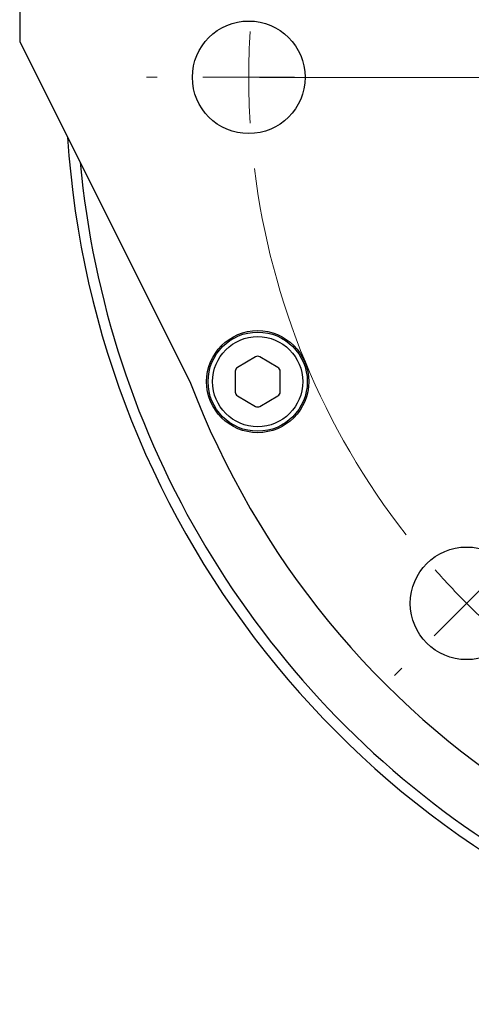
# Model space of a CAD drawing. Header units: inches. Extents: x 1.8 to 31.6, y 1.3 to 21.4.
# Tile 39 of 65: x 10.4 to 11.4, y 17 to 19.2. Entities that reach past the tile are written whole.
import ezdxf

# ---------------------------------------------------------------- set-up
doc = ezdxf.new("R2010")
doc.units = ezdxf.units.IN
doc.header["$MEASUREMENT"] = 0

# ---------------------------------------------------------------- blocks, each defined once
blk = doc.blocks.new('SW_CENTERMARKSYMBOL_0')
at = {"color": 0, "linetype": 'Continuous', "lineweight": 18}
for p, q in [((-0.2, 0.0001), (-0.223, 0.0001)), ((0, 0), (-0.1, 0)), ((0, 0), (0.1, 0)), ((1.425, -0.0004), (0.0237, -0.0004)), ((0.2, -0.0001), (0.223, -0.0001)), ((0.4757, -1.1492), (0.5464, -1.0785)), ((0.4757, -1.1492), (0.4049, -1.2199)), ((0.3342, -1.2906), (0.3179, -1.3068))]:
    blk.add_line(p, q, dxfattribs=at)
for start, end in [(176.4595, 179.9853), (179.9853, 183.5112), (187.0371, 217.9336), (221.4595, 224.9853), (224.9853, 228.5112)]:
    blk.add_arc((1.625, -0.0004), 1.625, start, end, dxfattribs=at)

msp = doc.modelspace()

# ---------------------------------------------------------------- linework, layer by layer
at = {"color": 7, "linetype": 'Continuous', "lineweight": 25}
for p, q in [((10.3835, 19.6828), (10.3834, 19.1285)), ((10.3834, 19.1285), (10.755, 18.3858)), ((10.898, 18.4398), (10.8587, 18.4171)), ((10.9472, 18.417), (10.9079, 18.4398)), ((10.8537, 18.4085), (10.8537, 18.3631)), ((10.9521, 18.363), (10.9522, 18.4085)), ((10.8586, 18.3546), (10.898, 18.3318)), ((10.9078, 18.3318), (10.9472, 18.3545))]:
    msp.add_line(p, q, dxfattribs=at)
for centre, radius in [((10.8834, 19.0507), 0.123), ((10.9029, 18.3858), 0.1115), ((10.9029, 18.3858), 0.1083), ((10.9029, 18.3858), 0.0984), ((11.359, 17.9015), 0.123)]:
    msp.add_circle(centre, radius, dxfattribs=at)
for centre, radius, start, end in [((12.5084, 19.0503), 2.0248, 183.6921, 109.3328), ((12.5084, 19.0503), 1.875, 200.7555, 134.2787), ((12.5084, 19.0503), 2.0017, 185.3115, 236.3489), ((10.903, 18.4313), 0.00984, 59.9787, 119.9787), ((10.8636, 18.4085), 0.00984, 119.9787, 179.9787), ((10.9423, 18.4085), 0.00984, 359.9787, 59.9787), ((10.8636, 18.3631), 0.00984, 179.9787, 239.9787), ((10.9423, 18.3631), 0.00984, 299.9787, 359.9787), ((10.9029, 18.3403), 0.00984, 239.9787, 299.9787)]:
    msp.add_arc(centre, radius, start, end, dxfattribs=at)

# ---------------------------------------------------------------- block references
at = {"color": 7, "linetype": 'Continuous', "lineweight": 18}
msp.add_blockref('SW_CENTERMARKSYMBOL_0', (10.8834, 19.0507), dxfattribs=at)

doc.saveas('drawing.dxf')
